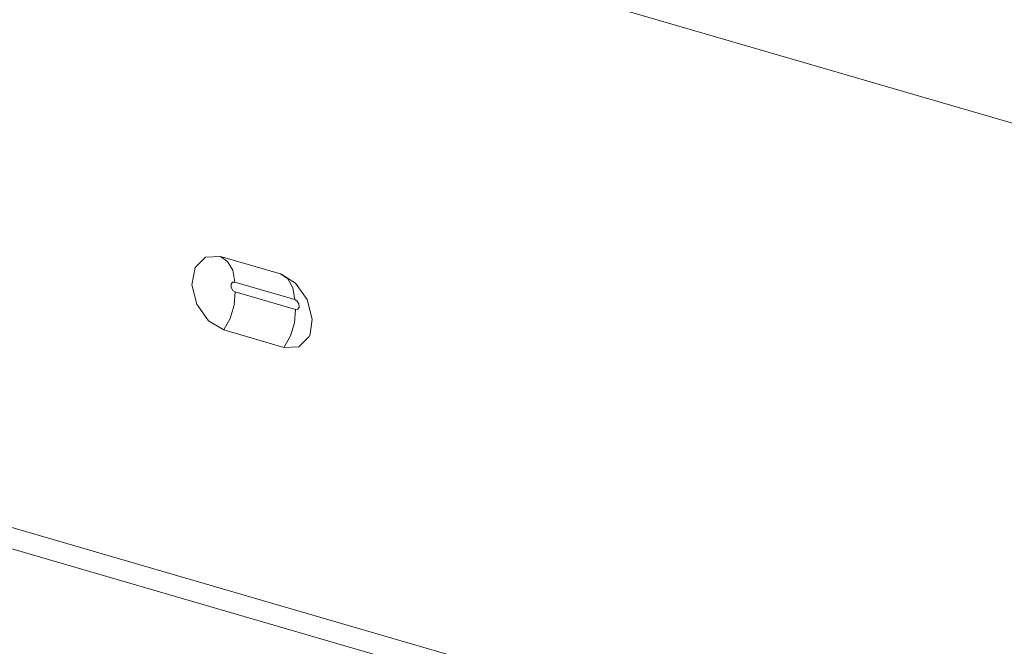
# Model space of a CAD drawing. Header units: millimetres. Extents: x 3925 to 5043, y -86 to 778.
# Tile 70 of 256: x 4517.52 to 4523.7, y 133.43 to 137.36. Entities that reach past the tile are written whole.
import ezdxf

# ---------------------------------------------------------------- set-up
doc = ezdxf.new("R2010")
doc.units = ezdxf.units.MM
doc.header["$LTSCALE"] = 46.255
doc.layers.add('H30K-REAR-CODXF_CONTINUOUS_LINE', color=7, linetype='CONTINUOUS')

msp = doc.modelspace()

# ---------------------------------------------------------------- linework, layer by layer
at = {"layer": 'H30K-REAR-CODXF_CONTINUOUS_LINE', "color": 7, "linetype": 'Continuous', "lineweight": 0}
for p, q in [((4588.3253, 117.9325), (4506.1003, 141.8484)), ((4506.9998, 137.2163), (4587.8336, 113.7049)), ((4507.0932, 137.0549), (4587.927, 113.5436)), ((4518.777, 135.8748), (4519.1546, 135.765)), ((4519.1546, 135.765), (4519.16, 135.7632)), ((4518.8678, 135.7143), (4519.2456, 135.6044)), ((4519.249, 135.5424), (4518.8707, 135.6524)), ((4519.3231, 135.6039), (4519.3545, 135.4819)), ((4519.3545, 135.4819), (4519.3414, 135.3868)), ((4519.1767, 135.3031), (4518.7982, 135.4132)), ((4519.2177, 135.3755), (4519.1767, 135.3031))]:
    msp.add_line(p, q, dxfattribs=at)
for points in [[(4518.7982, 135.4132), (4518.7027, 135.4711), (4518.6299, 135.5747), (4518.5987, 135.6967), (4518.6182, 135.8062), (4518.6831, 135.871), (4518.777, 135.8748)], [(4518.8678, 135.7143), (4518.8543, 135.7885), (4518.8228, 135.8442), (4518.777, 135.8748)], [(4519.2456, 135.6044), (4519.2317, 135.6787), (4519.2001, 135.7345), (4519.1546, 135.765)], [(4519.16, 135.7632), (4519.2501, 135.7073), (4519.3231, 135.6039)], [(4518.8707, 135.6524), (4518.8561, 135.662), (4518.8458, 135.6802), (4518.8447, 135.7), (4518.8536, 135.7129), (4518.8678, 135.7143)], [(4518.8707, 135.6524), (4518.8645, 135.5687), (4518.8393, 135.4856), (4518.7982, 135.4132)], [(4519.2456, 135.6044), (4519.2603, 135.5949), (4519.2707, 135.5768), (4519.2719, 135.557), (4519.2631, 135.5439), (4519.249, 135.5424)], [(4519.249, 135.5424), (4519.2428, 135.4587), (4519.2177, 135.3755)], [(4519.3414, 135.3868), (4519.3353, 135.3722), (4519.2706, 135.3072), (4519.1767, 135.3031)]]:
    msp.add_lwpolyline(points, dxfattribs=at)

doc.saveas('drawing.dxf')
